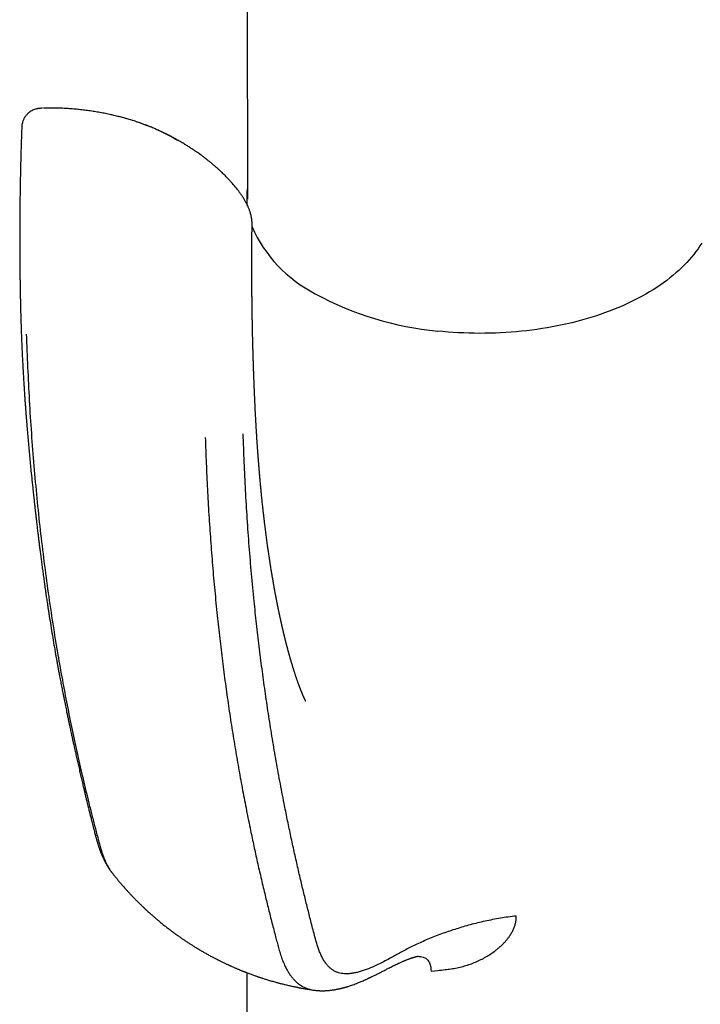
# Model space of a CAD drawing. Header units: millimetres. Extents: x 8 to 722, y 12 to 896.
# Tile 6 of 56: x 646 to 682, y 244 to 296. Entities that reach past the tile are written whole.
import ezdxf

# ---------------------------------------------------------------- set-up
doc = ezdxf.new("R2010")
doc.units = ezdxf.units.MM

msp = doc.modelspace()

# ---------------------------------------------------------------- linework, layer by layer
at = {"color": 7, "linetype": 'Continuous', "lineweight": 30}
for p, q in [((648.105, 291.113), (647.97, 291.112)), ((651.487, 290.67), (651.32, 290.712)), ((658.289, 286.348), (658.289, 286.049)), ((658.289, 245.347), (658.289, 233.273)), ((668.049, 245.428), (668.402, 245.46))]:
    msp.add_line(p, q, dxfattribs=at)
at = {"color": 7, "linetype": 'Continuous', "lineweight": 30, "flags": 128}
msp.add_lwpolyline([(682.382, 283.966), (682.287, 283.815), (682.185, 283.665), (682.078, 283.516), (681.964, 283.369), (681.845, 283.223), (681.721, 283.079), (681.591, 282.937), (681.455, 282.796), (681.314, 282.657), (681.167, 282.52), (681.016, 282.385), (680.859, 282.252), (680.697, 282.121), (680.529, 281.992), (680.357, 281.866), (680.18, 281.741), (679.998, 281.619), (679.812, 281.499), (679.62, 281.382), (679.425, 281.267), (679.224, 281.155), (679.02, 281.046), (678.811, 280.939), (678.598, 280.835), (678.382, 280.734), (678.161, 280.635), (677.937, 280.54), (677.708, 280.447), (677.477, 280.357), (677.242, 280.271), (677.003, 280.187), (676.762, 280.107), (676.517, 280.03), (676.269, 279.955), (676.019, 279.885), (675.766, 279.817), (675.51, 279.753), (675.252, 279.692), (674.991, 279.634), (674.728, 279.58), (674.464, 279.529), (674.197, 279.482), (673.929, 279.438), (673.659, 279.398), (673.387, 279.361), (673.114, 279.328), (672.84, 279.298), (672.565, 279.272), (672.289, 279.25), (672.012, 279.231), (671.734, 279.215), (671.456, 279.203), (671.177, 279.195), (670.899, 279.191), (670.62, 279.19), (670.341, 279.193), (670.062, 279.199), (669.784, 279.209), (669.506, 279.222), (669.229, 279.24), (668.952, 279.26), (668.676, 279.285), (668.402, 279.313)], dxfattribs=at)
at = {"color": 7, "linetype": 'Continuous', "lineweight": 30}
for centre, radius, start, end in [((662.437, 286.348), 4.148, 172.0903, 184.6077), ((665.24, 287.778), 7.291, 203.826, 242.9237), ((669.926, 295.943), 16.7, 241.3586, 264.763)]:
    msp.add_arc(centre, radius, start, end, dxfattribs=at)
for points, knots in [([(658.161, 359.561), (658.189, 349.301), (658.235, 332.141), (658.281, 311.499), (658.311, 297.335), (658.325, 290.073), (658.333, 286.292)], [0, 0, 0, 0, 0.420154, 0.702766, 0.845213, 1, 1, 1, 1]), ([(647.476, 291.108), (647.455, 291.107), (647.414, 291.105), (647.364, 291.101), (647.326, 291.098), (647.296, 291.094), (647.272, 291.091), (647.243, 291.087), (647.207, 291.081), (647.158, 291.07), (647.088, 291.052), (647.002, 291.022), (646.903, 290.974), (646.816, 290.92), (646.737, 290.861), (646.672, 290.8), (646.616, 290.739), (646.577, 290.689), (646.549, 290.648), (646.524, 290.609), (646.495, 290.559), (646.465, 290.497), (646.435, 290.422), (646.409, 290.335), (646.388, 290.236), (646.383, 290.167), (646.381, 290.131)], [0, 0, 0, 0, 0.043821, 0.081023, 0.112023, 0.136823, 0.155333, 0.170148, 0.199473, 0.230462, 0.265126, 0.331326, 0.393608, 0.458619, 0.511054, 0.566034, 0.615119, 0.656096, 0.67611, 0.702935, 0.73675, 0.777375, 0.824523, 0.877765, 0.936512, 1, 1, 1, 1]), ([(648.062, 291.116), (647.988, 291.117), (647.84, 291.118), (647.663, 291.115), (647.561, 291.11), (647.529, 291.109)], [0, 0, 0, 0, 0.403546, 0.811599, 1, 1, 1, 1]), ([(651.263, 290.725), (651.186, 290.743), (651.012, 290.783), (650.74, 290.838), (650.447, 290.893), (650.155, 290.941), (649.862, 290.983), (649.569, 291.02), (649.276, 291.051), (648.983, 291.076), (648.691, 291.096), (648.398, 291.109), (648.203, 291.115), (648.105, 291.116), (648.105, 291.116)], [0, 0, 0, 0, 0.074623, 0.168169, 0.261464, 0.354518, 0.447338, 0.539932, 0.63231, 0.724478, 0.816445, 0.908217, 0.999804, 1, 1, 1, 1]), ([(654.642, 289.401), (654.276, 289.599), (653.587, 289.972), (652.543, 290.37), (651.787, 290.609), (651.35, 290.701), (651.262, 290.719)], [0, 0, 0, 0, 0.350541, 0.659786, 0.930879, 1, 1, 1, 1]), ([(654.72, 289.37), (654.678, 289.394), (654.6, 289.438), (654.488, 289.501), (654.389, 289.554), (654.304, 289.6), (654.232, 289.638), (654.173, 289.668), (654.129, 289.691), (654.097, 289.707), (654.077, 289.717), (654.064, 289.723), (654.048, 289.732), (654.022, 289.745), (653.982, 289.765), (653.93, 289.79), (653.867, 289.82), (653.792, 289.856), (653.705, 289.897), (653.606, 289.942), (653.494, 289.992), (653.372, 290.045), (653.241, 290.1), (653.039, 290.181), (652.766, 290.285), (652.417, 290.406), (652.06, 290.517), (651.773, 290.599), (651.602, 290.642), (651.556, 290.653)], [0, 0, 0, 0, 0.042379, 0.080241, 0.113588, 0.14242, 0.166734, 0.18653, 0.201055, 0.21156, 0.218044, 0.221109, 0.224321, 0.234141, 0.247623, 0.264766, 0.285574, 0.310587, 0.339423, 0.372087, 0.408585, 0.448926, 0.492029, 0.535156, 0.642522, 0.749298, 0.855545, 0.961323, 1, 1, 1, 1]), ([(646.379, 290.129), (646.374, 289.983), (646.362, 289.648), (646.346, 289.133), (646.33, 288.59), (646.316, 288.065), (646.305, 287.558), (646.295, 287.077), (646.288, 286.622), (646.282, 286.192), (646.277, 285.778), (646.274, 285.379), (646.271, 284.995), (646.27, 284.626), (646.27, 284.273), (646.27, 283.935), (646.271, 283.612), (646.272, 283.306), (646.274, 283.017), (646.277, 282.744), (646.279, 282.485), (646.283, 282.24), (646.286, 282.007), (646.289, 281.788), (646.293, 281.584), (646.296, 281.394), (646.3, 281.2), (646.304, 281.003), (646.309, 280.803), (646.313, 280.62), (646.317, 280.452), (646.321, 280.301), (646.324, 280.194), (646.326, 280.127), (646.327, 280.09), (646.328, 280.046), (646.33, 279.99), (646.332, 279.922), (646.334, 279.843), (646.337, 279.752), (646.339, 279.681), (646.34, 279.64), (646.34, 279.634)], [0, 0, 0, 0, 0.041244, 0.093836, 0.144837, 0.194247, 0.24207, 0.288306, 0.330447, 0.371179, 0.410503, 0.448417, 0.484924, 0.520021, 0.55371, 0.58599, 0.616862, 0.646324, 0.673888, 0.700093, 0.724938, 0.748423, 0.770937, 0.792042, 0.811737, 0.830021, 0.847, 0.867834, 0.887129, 0.904884, 0.921099, 0.935776, 0.948913, 0.952124, 0.95536, 0.959592, 0.965018, 0.971638, 0.979302, 0.988117, 0.998084, 1, 1, 1, 1]), ([(658.573, 284.972), (658.573, 284.995), (658.573, 285.035), (658.571, 285.089), (658.568, 285.133), (658.564, 285.176), (658.559, 285.225), (658.552, 285.274), (658.543, 285.325), (658.533, 285.38), (658.52, 285.438), (658.506, 285.493), (658.492, 285.544), (658.475, 285.6), (658.447, 285.685), (658.407, 285.793), (658.348, 285.929), (658.284, 286.063), (658.228, 286.166), (658.178, 286.254), (658.138, 286.321), (658.092, 286.395), (658.042, 286.472), (657.991, 286.546), (657.94, 286.618), (657.89, 286.687), (657.838, 286.756), (657.781, 286.83), (657.717, 286.91), (657.648, 286.993), (657.577, 287.076), (657.508, 287.155), (657.443, 287.228), (657.379, 287.298), (657.313, 287.368), (657.241, 287.443), (657.164, 287.522), (657.078, 287.607), (656.983, 287.7), (656.881, 287.796), (656.773, 287.895), (656.658, 287.997), (656.553, 288.088), (656.46, 288.166), (656.386, 288.226), (656.319, 288.281), (656.258, 288.329), (656.205, 288.371), (656.16, 288.407), (656.124, 288.435), (656.096, 288.456), (656.069, 288.476), (656.037, 288.501), (655.993, 288.534), (655.936, 288.576), (655.866, 288.627), (655.781, 288.689), (655.679, 288.761), (655.56, 288.843), (655.425, 288.934), (655.273, 289.033), (655.104, 289.14), (654.918, 289.254), (654.788, 289.33), (654.72, 289.37)], [0, 0, 0, 0, 0.010789, 0.019622, 0.0268, 0.034172, 0.042094, 0.051654, 0.059389, 0.068908, 0.080457, 0.089846, 0.098439, 0.107308, 0.117481, 0.145114, 0.171533, 0.195167, 0.221925, 0.233736, 0.247184, 0.262561, 0.278455, 0.2943, 0.308468, 0.323398, 0.33718, 0.352401, 0.370151, 0.388724, 0.406746, 0.424514, 0.440843, 0.455171, 0.471362, 0.488309, 0.506453, 0.525909, 0.547514, 0.571416, 0.594338, 0.619019, 0.645451, 0.661832, 0.677409, 0.691269, 0.703418, 0.714622, 0.723842, 0.731081, 0.736343, 0.740796, 0.746767, 0.755836, 0.767099, 0.78086, 0.797503, 0.817455, 0.840402, 0.86634, 0.895269, 0.927186, 0.962095, 1, 1, 1, 1]), ([(658.742, 275.178), (658.742, 275.18), (658.74, 275.216), (658.737, 275.283), (658.733, 275.376), (658.729, 275.46), (658.725, 275.536), (658.722, 275.602), (658.719, 275.664), (658.716, 275.727), (658.713, 275.796), (658.71, 275.873), (658.706, 275.955), (658.703, 276.04), (658.699, 276.123), (658.696, 276.201), (658.693, 276.279), (658.69, 276.355), (658.687, 276.425), (658.684, 276.485), (658.682, 276.54), (658.68, 276.597), (658.677, 276.666), (658.674, 276.751), (658.67, 276.85), (658.666, 276.956), (658.663, 277.057), (658.659, 277.152), (658.656, 277.24), (658.653, 277.327), (658.65, 277.412), (658.648, 277.492), (658.646, 277.561), (658.644, 277.617), (658.642, 277.661), (658.641, 277.7), (658.64, 277.743), (658.638, 277.798), (658.636, 277.878), (658.633, 277.976), (658.629, 278.082), (658.627, 278.179), (658.624, 278.265), (658.622, 278.342), (658.62, 278.411), (658.618, 278.477), (658.617, 278.538), (658.615, 278.595), (658.614, 278.647), (658.613, 278.696), (658.612, 278.746), (658.61, 278.8), (658.609, 278.864), (658.607, 278.94), (658.604, 279.051), (658.601, 279.189), (658.598, 279.348), (658.595, 279.488), (658.592, 279.613), (658.59, 279.724), (658.588, 279.825), (658.587, 279.916), (658.585, 280.003), (658.584, 280.092), (658.582, 280.173), (658.581, 280.25), (658.58, 280.323), (658.579, 280.406), (658.578, 280.5), (658.576, 280.604), (658.575, 280.704), (658.574, 280.79), (658.573, 280.853), (658.572, 280.901), (658.572, 280.942), (658.572, 280.985), (658.571, 281.042), (658.57, 281.114), (658.569, 281.199), (658.568, 281.29), (658.568, 281.38), (658.567, 281.477), (658.566, 281.58), (658.565, 281.688), (658.565, 281.782), (658.564, 281.861), (658.564, 281.923), (658.564, 281.974), (658.563, 282.016), (658.563, 282.059), (658.563, 282.11), (658.563, 282.177), (658.562, 282.26), (658.562, 282.354), (658.562, 282.45), (658.562, 282.543), (658.561, 282.671), (658.561, 282.828), (658.561, 283.013), (658.562, 283.187), (658.562, 283.329), (658.562, 283.445), (658.563, 283.537), (658.563, 283.632), (658.563, 283.732), (658.564, 283.839), (658.565, 283.955), (658.566, 284.08), (658.566, 284.191), (658.567, 284.279), (658.568, 284.339), (658.568, 284.382), (658.568, 284.411), (658.568, 284.438), (658.569, 284.473), (658.569, 284.523), (658.57, 284.588), (658.571, 284.668), (658.572, 284.764), (658.573, 284.87), (658.574, 284.943), (658.574, 284.98)], [0, 0, 0, 0, 0.0006492, 0.0114105, 0.0207646, 0.029728, 0.0377345, 0.0443481, 0.0503068, 0.0568814, 0.0641495, 0.0718404, 0.0806151, 0.0898209, 0.0982955, 0.1062385, 0.1142563, 0.1223763, 0.1297878, 0.1359333, 0.141062, 0.1468143, 0.1534881, 0.1625382, 0.1728717, 0.1840567, 0.1950918, 0.2043061, 0.2133839, 0.2223255, 0.231131, 0.2397381, 0.2473965, 0.2525931, 0.2570666, 0.2608162, 0.2647442, 0.2703782, 0.2777447, 0.2895314, 0.3005411, 0.3104623, 0.3192926, 0.3270303, 0.3340266, 0.3407551, 0.3472182, 0.3528511, 0.3582451, 0.3632855, 0.367986, 0.3733872, 0.3799922, 0.3878024, 0.3965904, 0.4141644, 0.4301256, 0.4452833, 0.4570257, 0.4686492, 0.4789993, 0.4879454, 0.4966125, 0.5056506, 0.5150602, 0.5215394, 0.5289757, 0.5374643, 0.5470069, 0.5576054, 0.5692216, 0.5774493, 0.5838716, 0.5884864, 0.5920302, 0.5964065, 0.6017126, 0.6093086, 0.6182464, 0.6276954, 0.6368963, 0.6458486, 0.6571952, 0.6681138, 0.6785878, 0.6859631, 0.6922075, 0.6973196, 0.7012985, 0.7050906, 0.7102452, 0.7167857, 0.725583, 0.7354743, 0.7451827, 0.7546637, 0.7639168, 0.7837462, 0.802402, 0.8198654, 0.8364305, 0.8455422, 0.8547873, 0.8643482, 0.8742613, 0.8849885, 0.8966719, 0.9093135, 0.9225924, 0.9301058, 0.936106, 0.9405912, 0.9429603, 0.9450513, 0.9485537, 0.953578, 0.9601257, 0.9681984, 0.9777983, 0.9889281, 1, 1, 1, 1]), ([(646.341, 279.639), (646.346, 279.49), (646.355, 279.198), (646.372, 278.769), (646.39, 278.357), (646.408, 277.962), (646.427, 277.584), (646.446, 277.247), (646.463, 276.949), (646.478, 276.688), (646.494, 276.438), (646.509, 276.2), (646.524, 275.976), (646.539, 275.758), (646.554, 275.549), (646.569, 275.348), (646.58, 275.194), (646.588, 275.081), (646.594, 275.007), (646.599, 274.94), (646.603, 274.886), (646.606, 274.848), (646.608, 274.822), (646.61, 274.801), (646.612, 274.774), (646.615, 274.738), (646.618, 274.693), (646.623, 274.635), (646.629, 274.562), (646.636, 274.473), (646.644, 274.373), (646.672, 274.034), (646.72, 273.467), (646.792, 272.683), (646.874, 271.832), (646.941, 271.191), (646.987, 270.754), (647.004, 270.599), (647.021, 270.447), (647.037, 270.304), (647.051, 270.176), (647.063, 270.065), (647.074, 269.969), (647.083, 269.885), (647.092, 269.811), (647.1, 269.734), (647.111, 269.644), (647.123, 269.534), (647.142, 269.376), (647.166, 269.168), (647.196, 268.913), (647.225, 268.668), (647.254, 268.433), (647.281, 268.211), (647.31, 267.977), (647.341, 267.73), (647.375, 267.47), (647.41, 267.196), (647.441, 266.961), (647.467, 266.767), (647.487, 266.618), (647.508, 266.467), (647.529, 266.314), (647.549, 266.166), (647.568, 266.028), (647.585, 265.905), (647.601, 265.795), (647.615, 265.699), (647.627, 265.616), (647.636, 265.549), (647.645, 265.49), (647.653, 265.43), (647.665, 265.347), (647.681, 265.239), (647.701, 265.103), (647.724, 264.952), (647.748, 264.787), (647.776, 264.608), (647.805, 264.415), (647.852, 264.116), (647.916, 263.711), (647.999, 263.202), (648.064, 262.815), (648.11, 262.552), (648.133, 262.419), (648.154, 262.297), (648.173, 262.189), (648.19, 262.096), (648.204, 262.017), (648.215, 261.953), (648.224, 261.902), (648.231, 261.865), (648.237, 261.834), (648.243, 261.8), (648.251, 261.754), (648.262, 261.697), (648.274, 261.627), (648.289, 261.548), (648.305, 261.459), (648.323, 261.361), (648.343, 261.257), (648.363, 261.151), (648.395, 260.977), (648.441, 260.739), (648.498, 260.443), (648.559, 260.132), (648.623, 259.81), (648.691, 259.477), (648.742, 259.226), (648.778, 259.052), (648.799, 258.952), (648.819, 258.858), (648.836, 258.774), (648.852, 258.7), (648.865, 258.636), (648.88, 258.57), (648.896, 258.491), (648.917, 258.394), (648.941, 258.282), (648.968, 258.156), (649.001, 258.001), (649.041, 257.819), (649.085, 257.615), (649.135, 257.39), (649.19, 257.142), (649.251, 256.872), (649.313, 256.594), (649.378, 256.31), (649.444, 256.023), (649.51, 255.739), (649.574, 255.467), (649.633, 255.216), (649.687, 254.986), (649.737, 254.776), (649.785, 254.577), (649.828, 254.401), (649.865, 254.25), (649.895, 254.123), (649.924, 254.008), (649.948, 253.91), (649.969, 253.824), (649.989, 253.745), (650.01, 253.66), (650.034, 253.565), (650.061, 253.457), (650.091, 253.336), (650.126, 253.199), (650.16, 253.066), (650.193, 252.937), (650.223, 252.823), (650.251, 252.713), (650.277, 252.614), (650.301, 252.526), (650.321, 252.451), (650.339, 252.387), (650.354, 252.333), (650.368, 252.285), (650.383, 252.234), (650.401, 252.173), (650.422, 252.103), (650.448, 252.025), (650.475, 251.944), (650.498, 251.878), (650.518, 251.824), (650.535, 251.779), (650.553, 251.73), (650.574, 251.679), (650.594, 251.63), (650.611, 251.589), (650.625, 251.555), (650.64, 251.521), (650.661, 251.475), (650.687, 251.419), (650.716, 251.356), (650.745, 251.298), (650.771, 251.247), (650.794, 251.203), (650.816, 251.162), (650.84, 251.119), (650.869, 251.068), (650.903, 251.009), (650.938, 250.951), (650.969, 250.902), (650.996, 250.862), (651.016, 250.831), (651.035, 250.803), (651.056, 250.774), (651.083, 250.735), (651.119, 250.686), (651.162, 250.628), (651.195, 250.587), (651.213, 250.565)], [0, 0, 0, 0, 0.014241, 0.027969, 0.041179, 0.053866, 0.066027, 0.077658, 0.086423, 0.094857, 0.10296, 0.110677, 0.117939, 0.124746, 0.131829, 0.138339, 0.144275, 0.146873, 0.149344, 0.15158, 0.153338, 0.154609, 0.155295, 0.155875, 0.156745, 0.157914, 0.159381, 0.161146, 0.16361, 0.166488, 0.16978, 0.17348, 0.199635, 0.225343, 0.250637, 0.283713, 0.288881, 0.29404, 0.299177, 0.303984, 0.308336, 0.311891, 0.315071, 0.317877, 0.320309, 0.322454, 0.325606, 0.329268, 0.333437, 0.341513, 0.350035, 0.359003, 0.366167, 0.373596, 0.381425, 0.389724, 0.39849, 0.407723, 0.417421, 0.422344, 0.427377, 0.432522, 0.437778, 0.442938, 0.447615, 0.4518, 0.455494, 0.458838, 0.461643, 0.463911, 0.465729, 0.467732, 0.470046, 0.474169, 0.478827, 0.483979, 0.489624, 0.495763, 0.502394, 0.509422, 0.526636, 0.544199, 0.562105, 0.566889, 0.571612, 0.575882, 0.57965, 0.582917, 0.585639, 0.587879, 0.589638, 0.590915, 0.591744, 0.592918, 0.594509, 0.596515, 0.598938, 0.601776, 0.604832, 0.608257, 0.612003, 0.615762, 0.619479, 0.630293, 0.640738, 0.650816, 0.663119, 0.674893, 0.686164, 0.689846, 0.69347, 0.696847, 0.699851, 0.702483, 0.704743, 0.706672, 0.709638, 0.713125, 0.717134, 0.721666, 0.726723, 0.733896, 0.741256, 0.748796, 0.758339, 0.768162, 0.778271, 0.78867, 0.799343, 0.809802, 0.819838, 0.82945, 0.837552, 0.845316, 0.852739, 0.859805, 0.864951, 0.86968, 0.873987, 0.877876, 0.88068, 0.883659, 0.886814, 0.890304, 0.894326, 0.898883, 0.903979, 0.909615, 0.91391, 0.918381, 0.922503, 0.926195, 0.929455, 0.932234, 0.934595, 0.936535, 0.938095, 0.939812, 0.94194, 0.944427, 0.947183, 0.950046, 0.952723, 0.954108, 0.955644, 0.957343, 0.959207, 0.961039, 0.96246, 0.963516, 0.964653, 0.966066, 0.96831, 0.970675, 0.972759, 0.974559, 0.976138, 0.977582, 0.978977, 0.980797, 0.983146, 0.98545, 0.98721, 0.988623, 0.989952, 0.990695, 0.99179, 0.993265, 0.995124, 0.997368, 1, 1, 1, 1]), ([(646.62, 279.148), (646.666, 277.972), (646.757, 275.619), (647.007, 272.163), (647.34, 268.766), (647.765, 265.434), (648.247, 262.349), (648.772, 259.501), (649.321, 256.878), (649.775, 254.947), (650.094, 253.674), (650.257, 253.04), (650.425, 252.41), (650.589, 251.778), (650.813, 251.203), (651.018, 250.804), (651.169, 250.629), (651.2, 250.593)], [0, 0, 0, 0, 0.113656, 0.227299, 0.340926, 0.454539, 0.568137, 0.662788, 0.757428, 0.852061, 0.875719, 0.899376, 0.923033, 0.946683, 0.970295, 0.993886, 1, 1, 1, 1]), ([(661.415, 259.713), (661.416, 259.713), (661.416, 259.713), (661.413, 259.718), (661.41, 259.723), (661.405, 259.734), (661.398, 259.747), (661.39, 259.763), (661.382, 259.781), (661.371, 259.801), (661.361, 259.823), (661.351, 259.845), (661.342, 259.865), (661.332, 259.887), (661.32, 259.912), (661.307, 259.941), (661.294, 259.972), (661.28, 260.004), (661.265, 260.038), (661.251, 260.071), (661.237, 260.104), (661.224, 260.135), (661.213, 260.163), (661.2, 260.193), (661.189, 260.221), (661.179, 260.246), (661.17, 260.267), (661.162, 260.29), (661.15, 260.318), (661.138, 260.349), (661.127, 260.379), (661.116, 260.408), (661.104, 260.438), (661.092, 260.469), (661.079, 260.504), (661.064, 260.546), (661.046, 260.594), (661.028, 260.644), (661.01, 260.694), (660.992, 260.745), (660.972, 260.799), (660.953, 260.853), (660.932, 260.917), (660.911, 260.978), (660.888, 261.046), (660.867, 261.11), (660.844, 261.179), (660.825, 261.237), (660.808, 261.291), (660.793, 261.337), (660.779, 261.382), (660.766, 261.423), (660.755, 261.459), (660.745, 261.491), (660.736, 261.519), (660.729, 261.542), (660.723, 261.563), (660.715, 261.589), (660.705, 261.621), (660.695, 261.656), (660.685, 261.688), (660.676, 261.718), (660.667, 261.749), (660.657, 261.782), (660.648, 261.812), (660.64, 261.841), (660.631, 261.871), (660.621, 261.905), (660.611, 261.938), (660.603, 261.967), (660.594, 261.999), (660.583, 262.037), (660.571, 262.078), (660.561, 262.116), (660.55, 262.155), (660.539, 262.192), (660.53, 262.226), (660.523, 262.251), (660.517, 262.274), (660.51, 262.298), (660.502, 262.327), (660.493, 262.363), (660.481, 262.404), (660.471, 262.444), (660.461, 262.481), (660.451, 262.516), (660.442, 262.552), (660.433, 262.585), (660.426, 262.614), (660.419, 262.641), (660.411, 262.671), (660.402, 262.707), (660.392, 262.744), (660.382, 262.781), (660.373, 262.817), (660.363, 262.856), (660.354, 262.892), (660.346, 262.925), (660.337, 262.959), (660.328, 262.995), (660.32, 263.029), (660.313, 263.055), (660.308, 263.079), (660.302, 263.103), (660.294, 263.132), (660.286, 263.165), (660.277, 263.202), (660.268, 263.239), (660.26, 263.273), (660.253, 263.302), (660.245, 263.335), (660.236, 263.375), (660.226, 263.415), (660.217, 263.455), (660.207, 263.497), (660.197, 263.542), (660.187, 263.581), (660.178, 263.621), (660.169, 263.663), (660.159, 263.705), (660.151, 263.742), (660.143, 263.777), (660.134, 263.817), (660.124, 263.862), (660.113, 263.909), (660.104, 263.949), (660.096, 263.985), (660.089, 264.018), (660.08, 264.057), (660.071, 264.102), (660.061, 264.148), (660.051, 264.194), (660.041, 264.239), (660.032, 264.283), (660.023, 264.326), (660.015, 264.363), (660.007, 264.398), (660, 264.436), (659.991, 264.477), (659.981, 264.522), (659.973, 264.562), (659.966, 264.596), (659.96, 264.628), (659.952, 264.665), (659.944, 264.707), (659.935, 264.748), (659.928, 264.787), (659.918, 264.837), (659.905, 264.899), (659.889, 264.981), (659.872, 265.071), (659.852, 265.171), (659.834, 265.264), (659.819, 265.348), (659.805, 265.42), (659.792, 265.492), (659.779, 265.56), (659.768, 265.622), (659.757, 265.68), (659.747, 265.735), (659.737, 265.79), (659.727, 265.849), (659.715, 265.92), (659.7, 266.005), (659.683, 266.101), (659.667, 266.194), (659.652, 266.281), (659.638, 266.366), (659.623, 266.455), (659.607, 266.552), (659.59, 266.659), (659.572, 266.769), (659.555, 266.877), (659.539, 266.977), (659.524, 267.076), (659.507, 267.184), (659.49, 267.298), (659.472, 267.418), (659.454, 267.537), (659.438, 267.654), (659.422, 267.764), (659.406, 267.873), (659.39, 267.993), (659.371, 268.128), (659.352, 268.269), (659.333, 268.41), (659.315, 268.551), (659.296, 268.697), (659.28, 268.82), (659.268, 268.917), (659.259, 268.99), (659.25, 269.064), (659.24, 269.144), (659.23, 269.228), (659.22, 269.312), (659.211, 269.39), (659.203, 269.461), (659.195, 269.528), (659.188, 269.589), (659.182, 269.644), (659.176, 269.697), (659.168, 269.761), (659.159, 269.841), (659.149, 269.939), (659.136, 270.051), (659.123, 270.177), (659.108, 270.313), (659.094, 270.452), (659.081, 270.584), (659.068, 270.705), (659.058, 270.814), (659.047, 270.919), (659.037, 271.024), (659.027, 271.138), (659.015, 271.265), (659.003, 271.397), (658.991, 271.524), (658.982, 271.635), (658.973, 271.732), (658.966, 271.818), (658.959, 271.894), (658.954, 271.958), (658.949, 272.013), (658.945, 272.063), (658.94, 272.12), (658.935, 272.185), (658.929, 272.258), (658.923, 272.333), (658.917, 272.409), (658.911, 272.496), (658.903, 272.591), (658.895, 272.695), (658.888, 272.796), (658.881, 272.888), (658.875, 272.966), (658.871, 273.027), (658.867, 273.076), (658.864, 273.122), (658.861, 273.173), (658.856, 273.236), (658.851, 273.311), (658.846, 273.393), (658.84, 273.48), (658.834, 273.568), (658.828, 273.657), (658.822, 273.746), (658.817, 273.834), (658.812, 273.918), (658.807, 273.997), (658.803, 274.065), (658.799, 274.122), (658.797, 274.163), (658.795, 274.196), (658.793, 274.231), (658.79, 274.28), (658.786, 274.342), (658.782, 274.42), (658.777, 274.512), (658.771, 274.618), (658.764, 274.739), (658.757, 274.874), (658.75, 275.023), (658.745, 275.127), (658.742, 275.182)], [0, 0, 0, 0, 0.002592, 0.007256, 0.01132, 0.015861, 0.020208, 0.02452, 0.028586, 0.032691, 0.03712, 0.040498, 0.043588, 0.046729, 0.050407, 0.054452, 0.058183, 0.062335, 0.066278, 0.070059, 0.074222, 0.077254, 0.080156, 0.083182, 0.086544, 0.088821, 0.090848, 0.092909, 0.095424, 0.099175, 0.101749, 0.104125, 0.107173, 0.110133, 0.112703, 0.116623, 0.121351, 0.125197, 0.129596, 0.134154, 0.137969, 0.143132, 0.147487, 0.153398, 0.157886, 0.163702, 0.168395, 0.174058, 0.177199, 0.180771, 0.184426, 0.187568, 0.189926, 0.192533, 0.194573, 0.196173, 0.197643, 0.199303, 0.201811, 0.204691, 0.206781, 0.208846, 0.211181, 0.213566, 0.215858, 0.217716, 0.219746, 0.222369, 0.224828, 0.226696, 0.228652, 0.231521, 0.234611, 0.237231, 0.239525, 0.242652, 0.244913, 0.246507, 0.247913, 0.249548, 0.251454, 0.253934, 0.256902, 0.25983, 0.261986, 0.264387, 0.267017, 0.269182, 0.271086, 0.272859, 0.27466, 0.277007, 0.280021, 0.282178, 0.284352, 0.287188, 0.289761, 0.291576, 0.293666, 0.296504, 0.298702, 0.300285, 0.301657, 0.303264, 0.305117, 0.307296, 0.309669, 0.31232, 0.314551, 0.316157, 0.317997, 0.320972, 0.323713, 0.325794, 0.328609, 0.331964, 0.334272, 0.336247, 0.339441, 0.342316, 0.344367, 0.346517, 0.348923, 0.351986, 0.354944, 0.357812, 0.359673, 0.361624, 0.36414, 0.366983, 0.370151, 0.372804, 0.375588, 0.37852, 0.381103, 0.383476, 0.385487, 0.38762, 0.390479, 0.393264, 0.395984, 0.3978, 0.399595, 0.401903, 0.404647, 0.407258, 0.409619, 0.411737, 0.416461, 0.421177, 0.426739, 0.432825, 0.439496, 0.443706, 0.448139, 0.452649, 0.456603, 0.460489, 0.463835, 0.467133, 0.470387, 0.473794, 0.477593, 0.483166, 0.48903, 0.494831, 0.499807, 0.50453, 0.509933, 0.515713, 0.521725, 0.528732, 0.535192, 0.540744, 0.546432, 0.552664, 0.559543, 0.566539, 0.573545, 0.58038, 0.586849, 0.592674, 0.599453, 0.60759, 0.615991, 0.623825, 0.631947, 0.640325, 0.648833, 0.652962, 0.657053, 0.661196, 0.665718, 0.670652, 0.675625, 0.680016, 0.683815, 0.687815, 0.691286, 0.694272, 0.697059, 0.700285, 0.705072, 0.710616, 0.71693, 0.724023, 0.731862, 0.73979, 0.747504, 0.754032, 0.760068, 0.765815, 0.771639, 0.777656, 0.78474, 0.792838, 0.799741, 0.805891, 0.811285, 0.815954, 0.820142, 0.823896, 0.826713, 0.829224, 0.832161, 0.83614, 0.839998, 0.844264, 0.848484, 0.852648, 0.858498, 0.864232, 0.869848, 0.875029, 0.879517, 0.882592, 0.885227, 0.887484, 0.890201, 0.893641, 0.897803, 0.902488, 0.907181, 0.912079, 0.916957, 0.921817, 0.926657, 0.931406, 0.935594, 0.939514, 0.942621, 0.944914, 0.946124, 0.948026, 0.950672, 0.954062, 0.958288, 0.963291, 0.969072, 0.975632, 0.982972, 0.991094, 1, 1, 1, 1]), ([(656.096, 273.678), (656.111, 273.22), (656.142, 272.305), (656.207, 270.942), (656.283, 269.587), (656.374, 268.241), (656.477, 266.902), (656.595, 265.57), (656.723, 264.282), (656.859, 263.039), (657.003, 261.84), (657.158, 260.65), (657.324, 259.472), (657.501, 258.305), (657.685, 257.17), (657.876, 256.066), (658.072, 254.993), (658.277, 253.929), (658.476, 252.947), (658.667, 252.042), (658.851, 251.209), (659.042, 250.371), (659.232, 249.568), (659.42, 248.8), (659.604, 248.065), (659.758, 247.475), (659.875, 247.031), (659.953, 246.734), (660.036, 246.438), (660.128, 246.149), (660.235, 245.871), (660.344, 245.635), (660.451, 245.437), (660.553, 245.274), (660.663, 245.121), (660.784, 244.98), (660.914, 244.85), (661.055, 244.735), (661.206, 244.635), (661.367, 244.551), (661.538, 244.486), (661.709, 244.439), (661.826, 244.422), (661.881, 244.414)], [0, 0, 0, 0, 0.041519, 0.083014, 0.124506, 0.166021, 0.207583, 0.249223, 0.290944, 0.329231, 0.367524, 0.405775, 0.443944, 0.481997, 0.519882, 0.555826, 0.591563, 0.627203, 0.662891, 0.691096, 0.719557, 0.748373, 0.777639, 0.802896, 0.828597, 0.85476, 0.865165, 0.875643, 0.886191, 0.89681, 0.907501, 0.918263, 0.925643, 0.933055, 0.940499, 0.947979, 0.955496, 0.963043, 0.970614, 0.978204, 0.985813, 0.99343, 1, 1, 1, 1]), ([(672.562, 248.34), (672.421, 248.324), (672.139, 248.291), (671.721, 248.226), (671.311, 248.153), (670.908, 248.069), (670.514, 247.978), (670.129, 247.88), (669.754, 247.775), (669.39, 247.664), (669.037, 247.549), (668.681, 247.425), (668.325, 247.291), (667.97, 247.149), (667.631, 247.004), (667.307, 246.858), (667.001, 246.71), (666.712, 246.563), (666.442, 246.415), (666.182, 246.269), (665.907, 246.118), (665.618, 245.964), (665.315, 245.811), (665.02, 245.673), (664.754, 245.561), (664.515, 245.472), (664.302, 245.402), (664.095, 245.347), (663.899, 245.308), (663.716, 245.285), (663.544, 245.278), (663.379, 245.288), (663.222, 245.316), (663.073, 245.361), (662.933, 245.426), (662.802, 245.508), (662.682, 245.608), (662.57, 245.723), (662.461, 245.86), (662.357, 246.02), (662.258, 246.202), (662.169, 246.398), (662.089, 246.606), (662.016, 246.824), (661.938, 247.095), (661.854, 247.419), (661.757, 247.791), (661.635, 248.269), (661.488, 248.856), (661.315, 249.556), (661.139, 250.289), (660.961, 251.055), (660.782, 251.852), (660.607, 252.661), (660.436, 253.479), (660.246, 254.421), (660.042, 255.486), (659.827, 256.674), (659.625, 257.864), (659.436, 259.056), (659.261, 260.246), (659.098, 261.433), (658.948, 262.619), (658.809, 263.813), (658.673, 265.092), (658.543, 266.459), (658.422, 267.917), (658.317, 269.389), (658.229, 270.873), (658.155, 272.367), (658.121, 273.372), (658.103, 273.874)], [0, 0, 0, 0, 0.008384, 0.016746, 0.025078, 0.033367, 0.041599, 0.049767, 0.057859, 0.065862, 0.073767, 0.081564, 0.090161, 0.098598, 0.106861, 0.114932, 0.122794, 0.130309, 0.137632, 0.144776, 0.151746, 0.160379, 0.168763, 0.176918, 0.184861, 0.190968, 0.196969, 0.202877, 0.208708, 0.21396, 0.21917, 0.224348, 0.229508, 0.234663, 0.239822, 0.245001, 0.250209, 0.255454, 0.260735, 0.266967, 0.273255, 0.279594, 0.285985, 0.292429, 0.298924, 0.30924, 0.319685, 0.330258, 0.349461, 0.369064, 0.389021, 0.410737, 0.432731, 0.454935, 0.477277, 0.499684, 0.531613, 0.563418, 0.59502, 0.626447, 0.657752, 0.688417, 0.719032, 0.749632, 0.78025, 0.816758, 0.853348, 0.889995, 0.926669, 0.963345, 1, 1, 1, 1]), ([(651.193, 250.588), (651.195, 250.586), (651.212, 250.565), (651.247, 250.52), (651.302, 250.452), (651.361, 250.378), (651.419, 250.308), (651.473, 250.242), (651.528, 250.177), (651.584, 250.11), (651.637, 250.048), (651.686, 249.991), (651.747, 249.921), (651.827, 249.831), (651.925, 249.721), (652.028, 249.609), (652.129, 249.5), (652.226, 249.398), (652.305, 249.315), (652.371, 249.248), (652.429, 249.189), (652.491, 249.126), (652.559, 249.059), (652.626, 248.992), (652.693, 248.928), (652.754, 248.869), (652.81, 248.815), (652.865, 248.764), (652.919, 248.713), (652.978, 248.658), (653.044, 248.598), (653.117, 248.531), (653.193, 248.463), (653.265, 248.399), (653.332, 248.34), (653.393, 248.287), (653.448, 248.24), (653.5, 248.196), (653.555, 248.15), (653.618, 248.096), (653.693, 248.035), (653.773, 247.969), (653.858, 247.9), (653.943, 247.832), (654.027, 247.766), (654.104, 247.707), (654.171, 247.655), (654.232, 247.609), (654.287, 247.567), (654.342, 247.526), (654.402, 247.481), (654.47, 247.431), (654.547, 247.375), (654.63, 247.316), (654.729, 247.246), (654.844, 247.166), (654.982, 247.072), (655.125, 246.976), (655.275, 246.879), (655.42, 246.786), (655.566, 246.696), (655.692, 246.619), (655.796, 246.556), (655.88, 246.507), (655.961, 246.46), (656.041, 246.414), (656.123, 246.368), (656.206, 246.321), (656.292, 246.274), (656.377, 246.227), (656.459, 246.183), (656.533, 246.144), (656.598, 246.11), (656.654, 246.081), (656.7, 246.057), (656.74, 246.037), (656.776, 246.019), (656.814, 246), (656.858, 245.978), (656.913, 245.95), (656.98, 245.918), (657.052, 245.883), (657.124, 245.848), (657.191, 245.816), (657.253, 245.787), (657.307, 245.762), (657.353, 245.741), (657.399, 245.72), (657.45, 245.697), (657.513, 245.669), (657.585, 245.637), (657.656, 245.606), (657.725, 245.577), (657.788, 245.55), (657.852, 245.523), (657.915, 245.496), (657.975, 245.472), (658.028, 245.45), (658.071, 245.433), (658.107, 245.419), (658.142, 245.405), (658.182, 245.389), (658.228, 245.371), (658.29, 245.347), (658.37, 245.316), (658.467, 245.28), (658.562, 245.245), (658.652, 245.212), (658.734, 245.184), (658.807, 245.158), (658.862, 245.139), (658.903, 245.125), (658.937, 245.113), (658.975, 245.101), (659.027, 245.083), (659.094, 245.061), (659.176, 245.035), (659.263, 245.007), (659.351, 244.98), (659.448, 244.95), (659.553, 244.919), (659.665, 244.886), (659.771, 244.856), (659.867, 244.83), (659.95, 244.807), (660.026, 244.787), (660.103, 244.767), (660.188, 244.746), (660.284, 244.722), (660.395, 244.695), (660.505, 244.669), (660.609, 244.646), (660.703, 244.625), (660.796, 244.605), (660.879, 244.588), (660.946, 244.574), (660.997, 244.564), (661.033, 244.557), (661.06, 244.551), (661.086, 244.546), (661.12, 244.54), (661.168, 244.531), (661.232, 244.519), (661.315, 244.504), (661.418, 244.486), (661.538, 244.465), (661.676, 244.443), (661.775, 244.428), (661.829, 244.42), (661.831, 244.42)], [0, 0, 0, 0, 0.000762, 0.006375, 0.013636, 0.021437, 0.028965, 0.035217, 0.041899, 0.049159, 0.055871, 0.0615, 0.066906, 0.077865, 0.090161, 0.10188, 0.114137, 0.125524, 0.135219, 0.141308, 0.147857, 0.154861, 0.16238, 0.170305, 0.177387, 0.184295, 0.190348, 0.19592, 0.201944, 0.207924, 0.21495, 0.223133, 0.231364, 0.238929, 0.245954, 0.252465, 0.257963, 0.262987, 0.268557, 0.275021, 0.282508, 0.291472, 0.299579, 0.308358, 0.317017, 0.324762, 0.331243, 0.337233, 0.34262, 0.347626, 0.35342, 0.360189, 0.367684, 0.375844, 0.384116, 0.39657, 0.408649, 0.423608, 0.437392, 0.45085, 0.464484, 0.477791, 0.485659, 0.493385, 0.500731, 0.507891, 0.515203, 0.523045, 0.530453, 0.538574, 0.545986, 0.552587, 0.558377, 0.563442, 0.56736, 0.570893, 0.574042, 0.576957, 0.580784, 0.585757, 0.591781, 0.598409, 0.60472, 0.610711, 0.616278, 0.620942, 0.624839, 0.628388, 0.632868, 0.638303, 0.644694, 0.651566, 0.656996, 0.662452, 0.667935, 0.673444, 0.678869, 0.68347, 0.687106, 0.689854, 0.692761, 0.696161, 0.700054, 0.704442, 0.71223, 0.720527, 0.729232, 0.736244, 0.743495, 0.749945, 0.75482, 0.757554, 0.760222, 0.763414, 0.76713, 0.773347, 0.780506, 0.78783, 0.795191, 0.802588, 0.812076, 0.821619, 0.830571, 0.838474, 0.845328, 0.851328, 0.857428, 0.864488, 0.87227, 0.881446, 0.892027, 0.899397, 0.907322, 0.915352, 0.922191, 0.927759, 0.931858, 0.934814, 0.936653, 0.938414, 0.941256, 0.945178, 0.950182, 0.957225, 0.965683, 0.975557, 0.986848, 0.99956, 1, 1, 1, 1]), ([(669.108, 245.544), (669.216, 245.562), (669.431, 245.597), (669.744, 245.673), (670.047, 245.764), (670.339, 245.872), (670.62, 245.996), (670.889, 246.136), (671.146, 246.29), (671.362, 246.438), (671.539, 246.574), (671.679, 246.691), (671.809, 246.81), (671.929, 246.931), (672.039, 247.054), (672.138, 247.178), (672.219, 247.291), (672.283, 247.392), (672.334, 247.479), (672.38, 247.566), (672.421, 247.654), (672.456, 247.74), (672.497, 247.855), (672.535, 247.999), (672.561, 248.171), (672.562, 248.284), (672.562, 248.34)], [0, 0, 0, 0, 0.06555, 0.129855, 0.193092, 0.255446, 0.317113, 0.378291, 0.439188, 0.50001, 0.538865, 0.576547, 0.613124, 0.648673, 0.683278, 0.717028, 0.75002, 0.772526, 0.794593, 0.816257, 0.837557, 0.858533, 0.879227, 0.919936, 0.960065, 1, 1, 1, 1]), ([(661.88, 244.413), (661.906, 244.41), (661.953, 244.405), (662.019, 244.399), (662.073, 244.395), (662.115, 244.393), (662.147, 244.391), (662.206, 244.389), (662.271, 244.388), (662.345, 244.388), (662.403, 244.39), (662.469, 244.392), (662.54, 244.397), (662.609, 244.402), (662.671, 244.408), (662.726, 244.414), (662.779, 244.42), (662.837, 244.428), (662.9, 244.437), (662.971, 244.449), (663.039, 244.461), (663.105, 244.474), (663.159, 244.485), (663.208, 244.496), (663.257, 244.507), (663.311, 244.52), (663.366, 244.534), (663.415, 244.547), (663.461, 244.559), (663.505, 244.572), (663.552, 244.585), (663.602, 244.6), (663.681, 244.624), (663.784, 244.658), (663.911, 244.701), (664.036, 244.747), (664.154, 244.793), (664.261, 244.836), (664.357, 244.876), (664.455, 244.918), (664.541, 244.956), (664.618, 244.991), (664.679, 245.019), (664.733, 245.044), (664.775, 245.064), (664.807, 245.079), (664.834, 245.091), (664.867, 245.107), (664.913, 245.129), (664.975, 245.159), (665.047, 245.194), (665.16, 245.25), (665.312, 245.326), (665.502, 245.423), (665.657, 245.502), (665.769, 245.559), (665.833, 245.592), (665.887, 245.62), (665.931, 245.642), (665.965, 245.66), (665.993, 245.674), (666.02, 245.688), (666.056, 245.706), (666.1, 245.728), (666.146, 245.75), (666.19, 245.772), (666.229, 245.791), (666.268, 245.81), (666.311, 245.83), (666.365, 245.856), (666.431, 245.886), (666.499, 245.916), (666.563, 245.944), (666.622, 245.969), (666.681, 245.993), (666.741, 246.018), (666.801, 246.041), (666.857, 246.063), (666.907, 246.081), (666.953, 246.098), (666.997, 246.113), (667.039, 246.127), (667.076, 246.139), (667.106, 246.149), (667.133, 246.157), (667.16, 246.165), (667.19, 246.174), (667.224, 246.183), (667.257, 246.192), (667.287, 246.199), (667.311, 246.204), (667.335, 246.21), (667.356, 246.214), (667.371, 246.217), (667.371, 246.217), (667.371, 246.217)], [0, 0, 0, 0, 0.011616, 0.021381, 0.029307, 0.035406, 0.039714, 0.043396, 0.060636, 0.068288, 0.076377, 0.086282, 0.097675, 0.108245, 0.117361, 0.125512, 0.13291, 0.141406, 0.151822, 0.162192, 0.173703, 0.183604, 0.192652, 0.198958, 0.206721, 0.215838, 0.224288, 0.232417, 0.239214, 0.246201, 0.25358, 0.261674, 0.270489, 0.291827, 0.3117, 0.332594, 0.353817, 0.370276, 0.386093, 0.401549, 0.419133, 0.430224, 0.441422, 0.450769, 0.458142, 0.463552, 0.4674, 0.472122, 0.480719, 0.491738, 0.505132, 0.519624, 0.552322, 0.586888, 0.623247, 0.636836, 0.648583, 0.658505, 0.666619, 0.672937, 0.677597, 0.682192, 0.689242, 0.698684, 0.708112, 0.716196, 0.724769, 0.731374, 0.738609, 0.750207, 0.763951, 0.777911, 0.790725, 0.802014, 0.813362, 0.825598, 0.838383, 0.84989, 0.8604, 0.869161, 0.879545, 0.889196, 0.897373, 0.904205, 0.910571, 0.916669, 0.92384, 0.933366, 0.943982, 0.952116, 0.959926, 0.969453, 0.979925, 0.992534, 1, 1, 1, 1]), ([(667.333, 246.209), (667.384, 246.208), (667.486, 246.205), (667.616, 246.177), (667.725, 246.133), (667.812, 246.077), (667.887, 246.005), (667.948, 245.915), (667.994, 245.81), (668.026, 245.693), (668.045, 245.566), (668.048, 245.474), (668.049, 245.428)], [0, 0, 0, 0, 0.128241, 0.25863, 0.354735, 0.449605, 0.543228, 0.63579, 0.727668, 0.818949, 0.909656, 1, 1, 1, 1]), ([(668.402, 245.46), (668.533, 245.474), (668.768, 245.498), (669.004, 245.53), (669.108, 245.544)], [0, 0, 0, 0, 0.559977, 1, 1, 1, 1])]:
    msp.add_open_spline(points, degree=3, knots=knots, dxfattribs=at)

doc.saveas('drawing.dxf')
